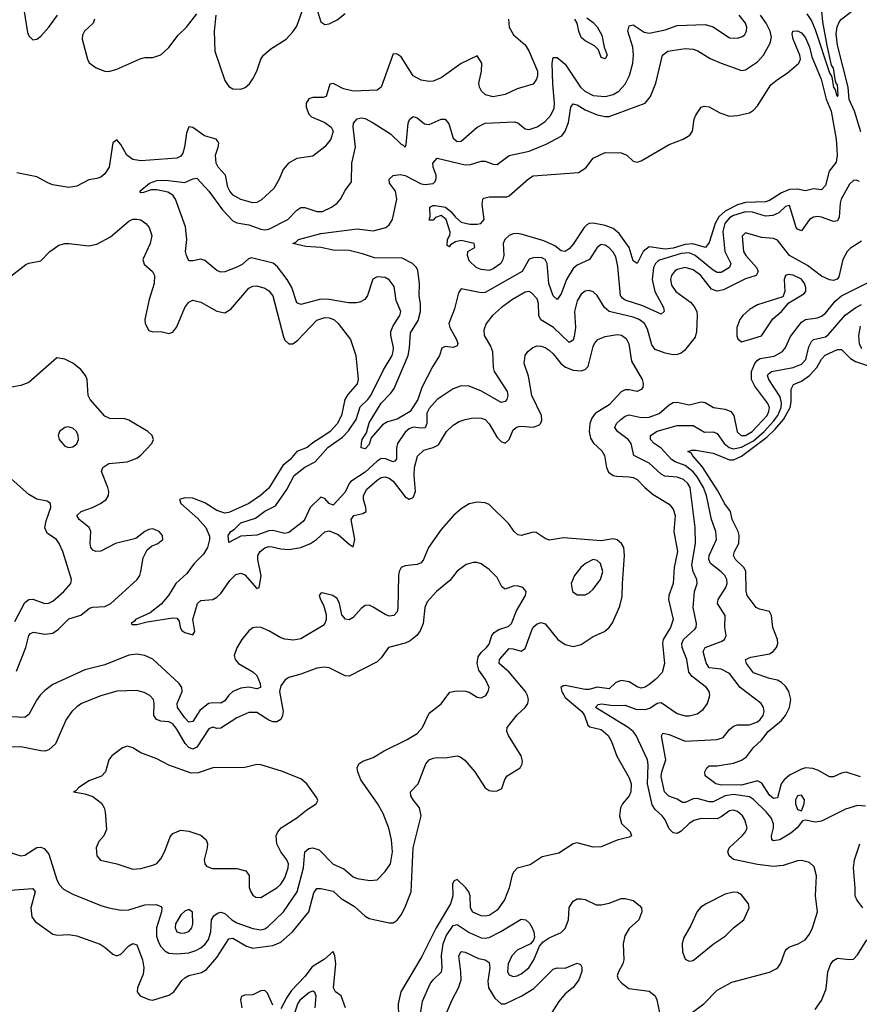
# Model space of a CAD drawing. Header units: inches. Extents: x 1843162 to 1959474, y 907081 to 1016326.
# Tile 213 of 256: x 1880905 to 1885099, y 1000728 to 1005648. Entities that reach past the tile are written whole.
import ezdxf

# ---------------------------------------------------------------- set-up
doc = ezdxf.new("R2010")
doc.units = ezdxf.units.IN
doc.header["$MEASUREMENT"] = 0
doc.layers.add('B8080', color=7, linetype='Continuous')

msp = doc.modelspace()

# ---------------------------------------------------------------- linework, layer by layer
at = {"layer": 'B8080', "color": 5}
for points, elevation in [([(1885107.5, 1005087.5), (1885075.9, 1005190), (1885048, 1005248), (1885044.1, 1005310), (1884990, 1005519.8), (1884983.3, 1005576.7), (1884988.1, 1005611.9), (1885001.1, 1005638.9), (1885010, 1005651), (1885077.4, 1005702.6), (1885105.5, 1005750)], 420), ([(1880921.1, 1005730), (1880944.1, 1005584.1), (1880950, 1005567.3), (1880970, 1005546.4), (1880990, 1005550.3), (1881010, 1005564.6), (1881050, 1005610.2), (1881093.3, 1005670)], 520), ([(1881279.1, 1005650), (1881271.4, 1005630), (1881227.8, 1005590), (1881218.3, 1005570), (1881216.6, 1005550), (1881242.8, 1005450), (1881252.3, 1005432.3), (1881287.5, 1005407.5), (1881330.2, 1005390.2), (1881350, 1005389.2), (1881390, 1005399.7), (1881510, 1005454), (1881530, 1005459.5), (1881570, 1005458.7), (1881610, 1005472.4), (1881650, 1005509.2), (1881696.2, 1005570), (1881737.5, 1005610), (1881790, 1005676.8)], 520), ([(1885110, 1004540.5), (1885054.6, 1004505.4), (1885038.5, 1004490), (1885017.5, 1004450), (1884997.1, 1004362.9), (1884988.6, 1004351.4), (1884970, 1004344.4), (1884950, 1004348.4), (1884910, 1004366.1), (1884839.8, 1004419.8), (1884750.5, 1004470), (1884690, 1004546.3), (1884670, 1004554.4), (1884610, 1004559), (1884530, 1004582.6), (1884513.3, 1004566.7), (1884521, 1004490), (1884533, 1004470), (1884585.1, 1004410), (1884594, 1004390), (1884584.6, 1004370), (1884530, 1004352.5), (1884421.5, 1004298.5), (1884390, 1004290.4), (1884360.6, 1004300.6), (1884306.9, 1004370), (1884270, 1004398.5), (1884230, 1004409.4), (1884190, 1004399), (1884176.3, 1004390), (1884161.4, 1004370), (1884155.3, 1004350), (1884160.9, 1004320.9), (1884182.7, 1004290), (1884255.5, 1004235.5), (1884275, 1004215), (1884287.2, 1004190), (1884289.2, 1004170), (1884286.3, 1004090), (1884279.5, 1004060.5), (1884225.5, 1003994.5), (1884210, 1003982), (1884190, 1003974.5), (1884170, 1003973.4), (1884130, 1003981.8), (1884080.2, 1004000.2), (1884062.8, 1004022.8), (1884041.5, 1004101.5), (1884026.5, 1004130), (1883999.3, 1004150), (1883970, 1004161.4), (1883849.2, 1004189.2), (1883826.5, 1004210), (1883789.6, 1004270), (1883770, 1004288), (1883750, 1004294.2), (1883730, 1004290.8), (1883710, 1004276.1), (1883690, 1004242.4), (1883676.8, 1004190), (1883681.4, 1004110), (1883674.9, 1004065.1), (1883670, 1004046), (1883650, 1004034.6), (1883571.5, 1004110), (1883508.6, 1004148.6), (1883497.9, 1004170), (1883497.2, 1004230), (1883490, 1004253.5), (1883462.4, 1004282.4), (1883450, 1004288.8), (1883430, 1004286.2), (1883366.3, 1004250), (1883311.6, 1004210), (1883267.2, 1004170), (1883234.6, 1004130), (1883223.4, 1004096.6), (1883225.2, 1004070), (1883257, 1004016.9), (1883266.1, 1003990), (1883270.6, 1003910), (1883275.8, 1003890), (1883339.7, 1003790), (1883342.9, 1003770), (1883338, 1003750), (1883330, 1003739.7), (1883310, 1003735.3), (1883212.2, 1003792.2), (1883150, 1003815.8), (1883110, 1003817.4), (1883070, 1003803.5), (1882990, 1003749.8), (1882950, 1003704.5), (1882938, 1003682), (1882939.3, 1003630), (1882931.1, 1003608.9), (1882910, 1003605.7), (1882870, 1003611.9), (1882850, 1003603.7), (1882830, 1003586.2), (1882793, 1003530), (1882786.9, 1003506.9), (1882786.4, 1003453.6), (1882778.3, 1003441.7), (1882770, 1003437.5), (1882732.6, 1003452.6), (1882710, 1003454.6), (1882690, 1003442.4), (1882630, 1003386.7), (1882559.8, 1003340.2), (1882550.1, 1003329.9), (1882530, 1003286.2), (1882470, 1003221), (1882450, 1003229.7), (1882430, 1003255.6), (1882410, 1003261), (1882356.6, 1003210), (1882330, 1003151.1), (1882320.5, 1003139.5), (1882250, 1003085.8), (1882230, 1003080.4), (1882170, 1003095.1), (1882150, 1003093.4), (1882090, 1003072.1), (1882010, 1003067.4), (1881950, 1003035.1), (1881946, 1003070), (1881959.1, 1003090), (1881978.6, 1003101.4), (1882010, 1003133.1), (1882082.4, 1003157.6), (1882130, 1003191.8), (1882181.9, 1003218.1), (1882239.7, 1003300.3), (1882275.9, 1003370), (1882328.7, 1003411.3), (1882381.7, 1003438.3), (1882444.3, 1003510), (1882517.9, 1003562.1), (1882546.8, 1003593.2), (1882585.1, 1003650), (1882606.2, 1003713.8), (1882644.6, 1003750), (1882659, 1003770), (1882722, 1003898), (1882764.9, 1003970), (1882771.3, 1003990), (1882771.4, 1004010), (1882758.5, 1004070), (1882759.5, 1004090), (1882770, 1004118), (1882804.2, 1004170), (1882808.5, 1004190), (1882784.9, 1004244.9), (1882775.2, 1004315.2), (1882750, 1004348.2), (1882730, 1004359.2), (1882690, 1004363.5), (1882669.1, 1004350.9), (1882642.7, 1004270), (1882628.5, 1004250), (1882603.8, 1004236.2), (1882587.7, 1004232.3), (1882546.9, 1004233.1), (1882450, 1004249.2), (1882410, 1004251.1), (1882310, 1004224.7), (1882290, 1004232.6), (1882264.3, 1004310), (1882241.2, 1004350), (1882193.5, 1004413.5), (1882171.5, 1004431.5), (1882063.1, 1004456.9), (1882047.5, 1004452.5), (1882015.4, 1004424.6), (1881990, 1004411.2), (1881930, 1004388.2), (1881910, 1004385.7), (1881890, 1004393.6), (1881830, 1004443.8), (1881809.4, 1004450.6), (1881770, 1004442.2), (1881750, 1004442.9), (1881737.3, 1004470), (1881733.5, 1004490), (1881739.8, 1004550), (1881732.7, 1004612.7), (1881682.4, 1004750), (1881670.4, 1004770.4), (1881645.5, 1004785.5), (1881590, 1004798), (1881562.3, 1004797.7), (1881523.8, 1004783.8), (1881510, 1004782.7), (1881504.5, 1004790), (1881554, 1004830), (1881590, 1004844.2), (1881634.9, 1004845.1), (1881730, 1004834.2), (1881770, 1004851.6), (1881790, 1004855.2), (1881850, 1004790.8), (1881917.7, 1004697.7), (1881970, 1004642.6), (1881990, 1004631.9), (1882050, 1004622.1), (1882110, 1004600.4), (1882130, 1004597.5), (1882150, 1004600.9), (1882245, 1004650), (1882290, 1004696.2), (1882310, 1004709.2), (1882330, 1004709.3), (1882388.8, 1004688.8), (1882417, 1004690), (1882463.1, 1004710), (1882490.8, 1004730), (1882508, 1004750), (1882530, 1004794), (1882562, 1004838), (1882564.1, 1004930), (1882583, 1005010), (1882570, 1005112), (1882572.6, 1005130), (1882590, 1005151.5), (1882610, 1005157.3), (1882630, 1005153.2), (1882670, 1005132.5), (1882757.5, 1005077.5), (1882810, 1005024.9), (1882821.1, 1005021.1), (1882830, 1005011), (1882835.4, 1005024.6), (1882845.2, 1005130), (1882851.5, 1005148.5), (1882870, 1005164.6), (1882890, 1005157.8), (1882927.5, 1005127.5), (1882950, 1005123.5), (1883010, 1005151), (1883030.1, 1005150.1), (1883048, 1005128), (1883070, 1005056.4), (1883090, 1005038.5), (1883110, 1005040.7), (1883190.8, 1005110), (1883230, 1005130.7), (1883376.4, 1005136.4), (1883392.8, 1005132.8), (1883430, 1005101.7), (1883450, 1005098.6), (1883490, 1005111.7), (1883530, 1005139.4), (1883557.6, 1005170), (1883574.6, 1005205.4), (1883577.2, 1005230), (1883567.4, 1005327.4), (1883564.3, 1005430), (1883570, 1005459.3), (1883590, 1005458.6), (1883630, 1005426.2), (1883706.1, 1005310), (1883728.8, 1005290), (1883770, 1005269.2), (1883830, 1005263.1), (1883870, 1005274), (1883898.2, 1005290), (1883930, 1005326.2), (1883951.8, 1005368.2), (1883968, 1005430), (1883971.2, 1005470), (1883967.8, 1005510), (1883942.4, 1005590), (1883950, 1005617.4), (1883970, 1005621.6), (1884025.2, 1005585.2), (1884050, 1005579.8), (1884130, 1005596.8), (1884190, 1005619.2), (1884330, 1005623.7), (1884370, 1005611.8), (1884450, 1005557.8), (1884490, 1005555.1), (1884516.1, 1005563.9), (1884527.2, 1005572.8), (1884536.2, 1005590), (1884538, 1005610), (1884531.3, 1005630), (1884498.5, 1005670)], 460), ([(1881884.8, 1005670), (1881876.8, 1005590), (1881880.2, 1005490), (1881930, 1005343.8), (1881950, 1005313.4), (1881970, 1005302.4), (1882010, 1005301.2), (1882030.6, 1005309.4), (1882052.6, 1005327.4), (1882070, 1005352.2), (1882088.9, 1005390), (1882109.8, 1005450), (1882123.5, 1005470), (1882158.6, 1005501.4), (1882236.8, 1005550), (1882270, 1005587.2), (1882290, 1005616.1), (1882315.5, 1005690)], 520), ([(1885099.5, 1004839.5), (1885085.8, 1004845.8), (1885070, 1004844.4), (1885050, 1004826.2), (1885009.1, 1004750), (1885003, 1004730), (1884998.6, 1004661.4), (1884990, 1004642.9), (1884970, 1004639), (1884910, 1004660.4), (1884890, 1004663.4), (1884870, 1004660.2), (1884850, 1004649.8), (1884810, 1004592.8), (1884790, 1004601), (1884784.7, 1004610), (1884750, 1004718.9), (1884730, 1004714.3), (1884698, 1004682), (1884668, 1004670), (1884630, 1004666), (1884565.1, 1004685.1), (1884530, 1004687.3), (1884471.5, 1004670), (1884450, 1004657.2), (1884426.9, 1004630), (1884417.7, 1004590), (1884427.4, 1004490), (1884457, 1004430), (1884450.9, 1004410), (1884410, 1004385.1), (1884390, 1004384.5), (1884370, 1004396.2), (1884278.5, 1004470), (1884250, 1004482.8), (1884210, 1004479.6), (1884096.1, 1004443.9), (1884081.2, 1004430), (1884071.5, 1004410), (1884065.3, 1004350), (1884077.5, 1004290), (1884120.7, 1004210), (1884124.9, 1004190), (1884110, 1004176.3), (1884018.3, 1004218.3), (1883930, 1004246.1), (1883915.6, 1004255.6), (1883906.7, 1004270), (1883893.7, 1004413.7), (1883882.4, 1004462.4), (1883870, 1004486.6), (1883850, 1004507), (1883830, 1004520.9), (1883810, 1004523.9), (1883790, 1004509.8), (1883750.8, 1004449.2), (1883690, 1004421.2), (1883670, 1004403.7), (1883636.5, 1004350), (1883610, 1004277.2), (1883590, 1004249.7), (1883570, 1004268), (1883547.7, 1004330), (1883540.7, 1004430), (1883530, 1004449.8), (1883510, 1004458.5), (1883470, 1004457.4), (1883449.6, 1004450.4), (1883414.3, 1004390), (1883230, 1004285), (1883210, 1004283.4), (1883110, 1004303.5), (1883096.7, 1004283.3), (1883077.3, 1004202.7), (1883049.4, 1004130), (1883053.2, 1004110), (1883087.2, 1004050), (1883093.4, 1004030), (1883090, 1004017.2), (1883070.2, 1004009.8), (1883030, 1004014.2), (1883014.2, 1004005.8), (1883002.2, 1003970), (1882967.1, 1003912.9), (1882914.1, 1003810), (1882893.1, 1003750), (1882855.2, 1003690), (1882790, 1003652.2), (1882742.2, 1003637.8), (1882716.9, 1003623.1), (1882661, 1003559), (1882650, 1003525.6), (1882630, 1003502.9), (1882610, 1003508), (1882612, 1003532), (1882616.4, 1003550), (1882636.5, 1003583.5), (1882650, 1003634), (1882710, 1003731.3), (1882758.9, 1003781.1), (1882775.7, 1003804.3), (1882845.6, 1003970), (1882852.6, 1004007.4), (1882856.7, 1004083.3), (1882894.7, 1004145.3), (1882906.6, 1004190), (1882907.1, 1004227.1), (1882899.9, 1004270), (1882902.5, 1004330), (1882894.2, 1004394.2), (1882887.4, 1004410), (1882867.9, 1004430), (1882816.2, 1004456.2), (1882677.9, 1004457.9), (1882617.9, 1004477.9), (1882550, 1004493.7), (1882470, 1004496.2), (1882409.7, 1004509.7), (1882334.4, 1004514.4), (1882269.5, 1004530), (1882283.8, 1004536.2), (1882298, 1004550), (1882410, 1004579.8), (1882590, 1004602), (1882670, 1004591.9), (1882734, 1004610), (1882750, 1004621.8), (1882767, 1004650), (1882788.1, 1004750), (1882782.4, 1004790), (1882752.9, 1004830), (1882749.8, 1004850), (1882771, 1004869), (1882806.3, 1004873.7), (1882830, 1004869.6), (1882910, 1004826.7), (1882930, 1004824.2), (1882970.7, 1004829.3), (1882980.5, 1004839.5), (1882985.6, 1004854.4), (1882985.3, 1004870), (1882969.9, 1004909.9), (1882969.3, 1004930), (1882990, 1004955.6), (1883130, 1004922.4), (1883156.6, 1004923.4), (1883210, 1004940.5), (1883230, 1004940.5), (1883270, 1004926.5), (1883290, 1004924.7), (1883350.9, 1004969.1), (1883450, 1004990.1), (1883534.6, 1005025.4), (1883613.5, 1005066.5), (1883629.9, 1005090.1), (1883645.8, 1005134.1), (1883658.7, 1005210), (1883670, 1005226.7), (1883690, 1005222.1), (1883730, 1005196.9), (1883790, 1005173), (1883830, 1005163.4), (1883850, 1005163.4), (1884029.1, 1005230.9), (1884056.8, 1005263.2), (1884083.5, 1005330), (1884116.4, 1005470), (1884142, 1005490), (1884230, 1005503.2), (1884270, 1005500.6), (1884292.4, 1005492.4), (1884353.7, 1005453.7), (1884410, 1005430.1), (1884510, 1005393.8), (1884530, 1005397.8), (1884590, 1005437.4), (1884620.7, 1005470), (1884653.2, 1005530), (1884659.9, 1005560.1), (1884654.7, 1005590), (1884634.4, 1005630), (1884605.4, 1005670)], 440), ([(1882392, 1005690), (1882410, 1005637.1), (1882430, 1005624.2), (1882450, 1005627.2), (1882490, 1005647), (1882530, 1005678.7)], 520), ([(1883737.6, 1005657.6), (1883770, 1005633), (1883790, 1005611.2), (1883813.7, 1005570), (1883824, 1005510), (1883839.3, 1005470), (1883830, 1005451.3), (1883810, 1005458), (1883796.3, 1005496.3), (1883776.7, 1005516.7), (1883730, 1005542), (1883710, 1005559.3), (1883698.3, 1005590), (1883690.5, 1005630.5), (1883678.8, 1005650)], 480), ([(1884837.1, 1005677.1), (1884861.1, 1005641.1), (1884879.1, 1005599.1), (1884950, 1005382), (1884961.3, 1005361.3), (1884970, 1005308), (1884978.5, 1005298.5), (1884985.2, 1005270), (1884990, 1005264.5), (1884994.3, 1005270), (1884990, 1005323.7), (1884985.1, 1005325.1), (1884980.4, 1005340.4), (1884970, 1005405.6), (1884960.9, 1005420.9), (1884938.7, 1005518.7), (1884916.9, 1005636.9), (1884912.5, 1005690)], 440), ([(1883347.3, 1005650), (1883349.8, 1005610), (1883371.2, 1005571.2), (1883430, 1005521.5), (1883450, 1005488.5), (1883491.4, 1005390), (1883492.3, 1005367.7), (1883487.4, 1005350), (1883470, 1005326.2), (1883390, 1005302.6), (1883330, 1005274.3), (1883270, 1005262), (1883232.1, 1005272.1), (1883211.3, 1005290), (1883201.5, 1005310), (1883198.4, 1005330), (1883212.6, 1005390), (1883213.7, 1005430), (1883190, 1005466.8), (1883110, 1005428.3), (1883010, 1005357.8), (1882970, 1005340.7), (1882950, 1005338.6), (1882910, 1005346), (1882870, 1005366.9), (1882810, 1005462), (1882790, 1005475.8), (1882770, 1005477.1), (1882710, 1005310.4), (1882690, 1005295.8), (1882570, 1005290.6), (1882522.3, 1005302.3), (1882470, 1005328.9), (1882454.9, 1005325.1), (1882435.8, 1005264.2), (1882421.6, 1005258.4), (1882370, 1005259.2), (1882350, 1005252.6), (1882336.5, 1005230), (1882336.5, 1005210), (1882350, 1005176), (1882362.8, 1005162.8), (1882430, 1005134.3), (1882461.1, 1005110), (1882470.7, 1005090), (1882458.9, 1005050), (1882430, 1005012.8), (1882370, 1004966), (1882290, 1004953.8), (1882248.4, 1004930), (1882221.5, 1004898.5), (1882200.9, 1004850), (1882175.2, 1004804.8), (1882113.1, 1004746.9), (1882090, 1004734.3), (1882070, 1004733.2), (1882010, 1004748.7), (1881971.4, 1004770), (1881954, 1004790), (1881945.4, 1004810), (1881933.4, 1004870), (1881896.5, 1004910), (1881886.7, 1004930), (1881882.8, 1004970), (1881896.1, 1005010), (1881899.8, 1005030), (1881896.8, 1005036.8), (1881885.7, 1005050), (1881827.9, 1005067.9), (1881770, 1005109.2), (1881750, 1005113), (1881738.8, 1005081.2), (1881728.7, 1005011.3), (1881719.3, 1004980.7), (1881710, 1004964.9), (1881690, 1004956.3), (1881510, 1004943.1), (1881470, 1004948.6), (1881440.8, 1004970), (1881410, 1005024.2), (1881390, 1005047.2), (1881370, 1005032.2), (1881352.5, 1004910), (1881330, 1004877.3), (1881310, 1004861.3), (1881290, 1004853.8), (1881250, 1004846.9), (1881190, 1004816.5), (1881150, 1004809.4), (1881070, 1004822.8), (1881048.2, 1004830), (1880990, 1004862.2), (1880890, 1004882)], 480), ([(1880830, 1004343.5), (1880936.1, 1004423.9), (1880950, 1004431.2), (1881010, 1004443.1), (1881056.1, 1004490), (1881099.6, 1004520.4), (1881130, 1004529.1), (1881150, 1004529.2), (1881250, 1004517.2), (1881290, 1004526.3), (1881357.6, 1004562.4), (1881450, 1004640.1), (1881470, 1004650.4), (1881490, 1004651.7), (1881510, 1004647.3), (1881535.3, 1004630), (1881551.6, 1004610), (1881565.5, 1004570), (1881556.8, 1004530), (1881519.8, 1004450), (1881525.8, 1004425.8), (1881567.6, 1004390), (1881577.7, 1004370), (1881575.8, 1004330), (1881551.1, 1004248.9), (1881530.6, 1004150), (1881531.8, 1004130), (1881550, 1004094), (1881570, 1004087.8), (1881610, 1004089.7), (1881650, 1004079.1), (1881670, 1004085.7), (1881690, 1004113.6), (1881730.2, 1004210), (1881750, 1004236.8), (1881770, 1004246), (1881810, 1004235.3), (1881890, 1004190.7), (1881930, 1004182), (1881958.8, 1004201.2), (1882050, 1004306.2), (1882070, 1004315.8), (1882090, 1004317.8), (1882130, 1004306.6), (1882150, 1004293.3), (1882170, 1004268.2), (1882223, 1004063), (1882230, 1004045.7), (1882250, 1004027.1), (1882270, 1004028.1), (1882294.5, 1004045.5), (1882390, 1004145.7), (1882430, 1004159.5), (1882450, 1004158.5), (1882474.8, 1004150), (1882495.8, 1004130), (1882557.6, 1004050), (1882584.5, 1003970), (1882595.4, 1003850), (1882590, 1003827.9), (1882544.9, 1003775.1), (1882529.5, 1003750.5), (1882512.3, 1003670), (1882490, 1003628.9), (1882455.7, 1003590), (1882430, 1003571), (1882370, 1003533.7), (1882341.2, 1003510), (1882290, 1003489.6), (1882255.4, 1003450), (1882219.3, 1003420.7), (1882150, 1003307.3), (1882108.6, 1003270), (1882050, 1003229.7), (1881950, 1003184.3), (1881930, 1003182.5), (1881890, 1003194.7), (1881830, 1003232.6), (1881770, 1003256), (1881730, 1003259.2), (1881703.5, 1003250), (1881709, 1003230), (1881795.1, 1003155.1), (1881835.3, 1003110), (1881852.4, 1003067.6), (1881853.7, 1003050), (1881843.5, 1003010), (1881822.7, 1002977.3), (1881776.6, 1002930), (1881739.1, 1002880.9), (1881684.5, 1002830), (1881647.7, 1002770), (1881612.3, 1002727.7), (1881556.2, 1002683.8), (1881483.5, 1002650), (1881478.6, 1002641.4), (1881461.1, 1002630), (1881466.2, 1002626.2), (1881490, 1002625.2), (1881540.8, 1002639.2), (1881670, 1002658), (1881690, 1002657), (1881701.9, 1002641.9), (1881707, 1002610), (1881715.4, 1002595.4), (1881730, 1002585.1), (1881770, 1002573.7), (1881779.4, 1002590), (1881769, 1002650), (1881793.1, 1002730), (1881810, 1002744.7), (1881870, 1002750.9), (1881890, 1002762), (1881910, 1002780.4), (1881954.3, 1002845.7), (1881985.3, 1002874.7), (1882010, 1002881.5), (1882030, 1002873.9), (1882090, 1002806), (1882100.5, 1002810), (1882110.7, 1002869.3), (1882095.1, 1002950), (1882095.1, 1002970), (1882105.7, 1002990), (1882130, 1003008.1), (1882150, 1003014.6), (1882166.3, 1003013.7), (1882210, 1003003.5), (1882250, 1003000.8), (1882308.8, 1003010), (1882357.1, 1003030), (1882388.2, 1003050), (1882430, 1003088.7), (1882450, 1003093.4), (1882495, 1003075), (1882550, 1003026.3), (1882570, 1003014), (1882579.4, 1003050), (1882560.1, 1003150), (1882574.3, 1003170), (1882619.2, 1003180.8), (1882635, 1003190), (1882634.3, 1003210), (1882621.8, 1003250), (1882622.3, 1003270), (1882638.9, 1003301.1), (1882690, 1003347), (1882710, 1003359.4), (1882730, 1003363.1), (1882750, 1003356.6), (1882770, 1003341), (1882830, 1003263.4), (1882850, 1003251.2), (1882870, 1003260.7), (1882882.3, 1003290), (1882875.8, 1003370), (1882877.5, 1003410), (1882892.9, 1003467.1), (1882923.6, 1003496.4), (1882970.5, 1003509.5), (1882996.7, 1003523.3), (1883037.8, 1003590), (1883070, 1003621.1), (1883100.5, 1003639.5), (1883130, 1003650.5), (1883170, 1003657.9), (1883210, 1003656.5), (1883229.4, 1003649.4), (1883250, 1003628.1), (1883290, 1003560.6), (1883310, 1003540.2), (1883330, 1003530.9), (1883349.4, 1003550.6), (1883370, 1003597.6), (1883390, 1003613.3), (1883410, 1003617.3), (1883470, 1003611.8), (1883498.5, 1003621.5), (1883508.2, 1003631.8), (1883513.5, 1003646.5), (1883512.1, 1003670), (1883462.5, 1003770), (1883446.6, 1003866.6), (1883425.2, 1003930), (1883430.2, 1003969.8), (1883443.7, 1003990), (1883467.7, 1004010), (1883490, 1004017.2), (1883510, 1004016.8), (1883530, 1004009.8), (1883550, 1003995.5), (1883570, 1003977.8), (1883608.2, 1003930), (1883631.7, 1003911.7), (1883670, 1003896.6), (1883710, 1003893.1), (1883730, 1003898.9), (1883745.3, 1003914.7), (1883770, 1004014), (1883776.5, 1004030), (1883793.1, 1004050), (1883830, 1004065.2), (1883890, 1004074.5), (1883911.4, 1004071.4), (1883935.3, 1004055.3), (1883948.7, 1004028.7), (1883961.9, 1003941.9), (1884014.7, 1003850), (1884019.7, 1003830), (1884018, 1003810), (1884010, 1003799.3), (1883990, 1003790.3), (1883950, 1003798), (1883930, 1003797.4), (1883910, 1003788.6), (1883850, 1003723.7), (1883780.5, 1003679.5), (1883763.1, 1003656.9), (1883752.9, 1003630), (1883750.4, 1003590), (1883757.2, 1003557.2), (1883770.9, 1003530.9), (1883812.9, 1003492.9), (1883827.1, 1003470), (1883837, 1003410), (1883846.3, 1003386.3), (1883870, 1003370.6), (1883886, 1003366), (1883950, 1003364.1), (1883970, 1003360.5), (1883990, 1003350.6), (1884027.4, 1003310), (1884070, 1003275), (1884150, 1003227), (1884170, 1003201.1), (1884179.3, 1003170), (1884173.2, 1003090), (1884190.4, 1002990), (1884174.4, 1002910), (1884169.9, 1002830), (1884148.3, 1002770), (1884145.4, 1002750), (1884168.7, 1002650), (1884155.9, 1002610), (1884119.4, 1002550), (1884116.3, 1002530), (1884126.5, 1002430), (1884114.6, 1002385.4), (1884081.4, 1002350), (1884050, 1002325.4), (1884030, 1002312.8), (1884010, 1002307.7), (1883990, 1002313.7), (1883950, 1002339), (1883910, 1002344.9), (1883883.6, 1002336.4), (1883850, 1002304.4), (1883790, 1002312.2), (1883750, 1002300.8), (1883730, 1002299.9), (1883630, 1002320.7), (1883620.4, 1002319.6), (1883609, 1002311), (1883613.7, 1002290), (1883630, 1002260.3), (1883713.8, 1002190), (1883725.6, 1002170), (1883742.3, 1002122.3), (1883753.6, 1002113.6), (1883810, 1002101.5), (1883844.1, 1002070), (1883860.7, 1002040.7), (1883888, 1001968), (1883950, 1001858.7), (1883959.5, 1001830), (1883958.1, 1001790), (1883949.8, 1001770), (1883916.4, 1001730), (1883906.2, 1001710), (1883901, 1001670), (1883910.8, 1001630.8), (1883954.5, 1001590), (1883962, 1001570), (1883950, 1001562.8), (1883890, 1001548.5), (1883810, 1001513.8), (1883770, 1001513.6), (1883690, 1001534), (1883670, 1001529.1), (1883597.8, 1001482.2), (1883515.5, 1001464.5), (1883455, 1001425), (1883390, 1001408.4), (1883373.2, 1001390), (1883365.8, 1001374.2), (1883349.9, 1001310), (1883326.4, 1001250), (1883290, 1001197.7), (1883250, 1001171.6), (1883230, 1001167.5), (1883210, 1001169.5), (1883167.8, 1001187.8), (1883156.1, 1001210), (1883154.6, 1001270), (1883148.5, 1001290), (1883134, 1001310), (1883090, 1001351.8), (1883074.6, 1001345.4), (1883066.5, 1001330), (1883068.4, 1001270), (1883057.6, 1001230), (1882984.6, 1001110), (1882913.3, 1000966.7), (1882808.4, 1000790), (1882796.3, 1000730), (1882797.7, 1000670)], 480), ([(1884246.6, 1000673.4), (1884322.7, 1000730), (1884390, 1000797.8), (1884462.4, 1000837.6), (1884650, 1000888.9), (1884690, 1000908.7), (1884707.5, 1000932.5), (1884727, 1000990), (1884736.1, 1001003.9), (1884750, 1001015.4), (1884794.7, 1001030), (1884828.5, 1001050), (1884850, 1001078), (1884865.3, 1001110), (1884889.8, 1001190), (1884879.8, 1001270), (1884886.2, 1001370), (1884874.5, 1001414.5), (1884850, 1001436.9), (1884810, 1001446.4), (1884790, 1001444.2), (1884719.2, 1001420.8), (1884670, 1001416.8), (1884590, 1001426.4), (1884470.5, 1001450.5), (1884448.6, 1001470), (1884443.1, 1001490), (1884449.8, 1001510), (1884513.6, 1001570), (1884530.6, 1001590), (1884538.4, 1001610), (1884527.6, 1001650), (1884515, 1001670), (1884491.1, 1001691.1), (1884470, 1001697.9), (1884450, 1001695.2), (1884410, 1001664.3), (1884390, 1001655.2), (1884310, 1001656), (1884273.1, 1001646.9), (1884248.5, 1001631.5), (1884210, 1001593.6), (1884190, 1001581.8), (1884170, 1001584.1), (1884150, 1001604.7), (1884130, 1001649.7), (1884115.2, 1001670), (1884080.3, 1001700.3), (1884064.3, 1001724.3), (1884041.8, 1001830), (1884044.8, 1001924.8), (1884041.1, 1001950), (1883984.1, 1002070), (1883969.2, 1002090), (1883945.4, 1002110), (1883780.9, 1002210), (1883794.5, 1002225.5), (1883810.6, 1002229.4), (1883870, 1002220.7), (1883930, 1002221.6), (1883983, 1002203), (1884030, 1002201.5), (1884052.7, 1002207.3), (1884090, 1002232.3), (1884110, 1002235.1), (1884190, 1002181.3), (1884230, 1002168.3), (1884250, 1002169.2), (1884290, 1002179.7), (1884319.9, 1002200.1), (1884341.5, 1002230), (1884352.3, 1002270), (1884348.8, 1002290), (1884336.5, 1002310), (1884265, 1002365), (1884247.8, 1002387.8), (1884238, 1002450), (1884213.7, 1002510), (1884212.7, 1002530), (1884221.1, 1002550), (1884278, 1002602), (1884284.2, 1002610), (1884285.7, 1002630), (1884269.3, 1002710), (1884276.5, 1002790), (1884288.6, 1002830), (1884288, 1002850), (1884268.9, 1002890), (1884262.9, 1002922.9), (1884281.3, 1003030), (1884279.5, 1003110), (1884254.9, 1003310), (1884242.9, 1003330), (1884220.2, 1003350), (1884190, 1003361.5), (1884127.2, 1003367.2), (1884110, 1003377), (1884050, 1003431), (1883973.6, 1003470), (1883960.4, 1003530), (1883944.7, 1003550), (1883890.7, 1003590), (1883878.5, 1003610), (1883885.5, 1003630), (1883907.3, 1003650), (1883930, 1003666.3), (1883950, 1003673.4), (1884010, 1003659.2), (1884050, 1003661.1), (1884099.9, 1003680.1), (1884150, 1003723.2), (1884170, 1003734), (1884190, 1003736.1), (1884250, 1003723.2), (1884310, 1003737.6), (1884330, 1003734), (1884370.1, 1003710.1), (1884430, 1003701.1), (1884457.2, 1003690), (1884472, 1003670), (1884488.6, 1003588.6), (1884509.1, 1003570), (1884530, 1003570.6), (1884564, 1003590), (1884638.2, 1003670), (1884647.6, 1003690), (1884649.9, 1003710), (1884642.2, 1003730), (1884577, 1003817), (1884560.1, 1003850), (1884560.6, 1003890), (1884577.9, 1003930), (1884590, 1003946.8), (1884604.6, 1003955.4), (1884674.3, 1003965.7), (1884714.8, 1003990), (1884729.8, 1004010), (1884755.4, 1004064.6), (1884810, 1004136.3), (1884830.8, 1004149.2), (1884890, 1004158.6), (1884910, 1004166.1), (1884930, 1004181.8), (1884979.1, 1004240.9), (1885010, 1004267.1), (1885150, 1004337.3)], 460), ([(1885130, 1001717.4), (1885090, 1001720.4), (1885030, 1001702.7), (1884910, 1001642), (1884878.2, 1001638.2), (1884830, 1001647), (1884815.9, 1001644.1), (1884789.2, 1001610), (1884757.6, 1001582.4), (1884702.4, 1001550), (1884670, 1001544.5), (1884662.6, 1001550), (1884661.1, 1001570), (1884671, 1001609), (1884669.9, 1001630), (1884659.1, 1001659.1), (1884633.9, 1001690), (1884570, 1001751.1), (1884550, 1001763.6), (1884470, 1001775.4), (1884430, 1001768.8), (1884370, 1001738.6), (1884350, 1001738.9), (1884290, 1001756.1), (1884270, 1001753.9), (1884230, 1001736), (1884216, 1001736), (1884190, 1001752.5), (1884147.9, 1001767.9), (1884126.7, 1001790), (1884110, 1001866), (1884113, 1001890), (1884132.2, 1001950), (1884111.5, 1002068.5), (1884118, 1002082), (1884150, 1002076.3), (1884230, 1002043.1), (1884390, 1002050.2), (1884419, 1002061), (1884450, 1002100.7), (1884470, 1002117.8), (1884490, 1002123.7), (1884550, 1002123.9), (1884590, 1002138.8), (1884604.5, 1002150), (1884619, 1002170), (1884624.2, 1002190), (1884620.9, 1002210), (1884608.3, 1002230), (1884504.9, 1002310), (1884450, 1002379.9), (1884410, 1002403.1), (1884350, 1002408.8), (1884333.7, 1002433.7), (1884319, 1002490), (1884328.7, 1002510), (1884410, 1002539.8), (1884425.1, 1002550), (1884434.8, 1002570), (1884427.6, 1002610), (1884429.8, 1002670), (1884391.4, 1002730), (1884393.7, 1002750), (1884432.2, 1002810), (1884438.4, 1002830), (1884437, 1002850), (1884426.9, 1002870), (1884409.1, 1002889.1), (1884356.3, 1002930), (1884347.8, 1002950), (1884349.9, 1002970), (1884386.7, 1003050), (1884383.2, 1003090), (1884360.8, 1003150), (1884336.4, 1003270), (1884320.6, 1003310), (1884290, 1003363.1), (1884268.6, 1003388.6), (1884230, 1003419.4), (1884178.9, 1003438.9), (1884161.3, 1003450), (1884110, 1003506.9), (1884075.3, 1003530), (1884055.5, 1003550), (1884055.8, 1003570), (1884090, 1003591.5), (1884190, 1003620.1), (1884270, 1003620.1), (1884326.2, 1003586.2), (1884370, 1003587.5), (1884390, 1003580.5), (1884424.3, 1003530), (1884449.6, 1003509.6), (1884470, 1003503), (1884510, 1003510.9), (1884570, 1003542.9), (1884623.6, 1003590), (1884670, 1003640.9), (1884691.9, 1003670), (1884709, 1003710), (1884711.3, 1003731.3), (1884703.7, 1003763.7), (1884647.8, 1003850), (1884640.8, 1003870), (1884644.1, 1003875.9), (1884661.1, 1003890), (1884769.7, 1003910), (1884810, 1003926.2), (1884831.6, 1003950), (1884846.4, 1004013.6), (1884859.9, 1004040.1), (1884870.3, 1004049.7), (1884930, 1004063.6), (1884946.2, 1004073.8), (1885029.4, 1004170.6), (1885082.3, 1004210), (1885110, 1004224.2)], 440), ([(1885103.9, 1004116.1), (1885095.8, 1004070), (1885098.2, 1004030), (1885110, 1004005.1)], 440), ([(1885104.6, 1001864.6), (1885033.2, 1001886.8), (1885010, 1001882.8), (1884970, 1001863.5), (1884950, 1001863.9), (1884895.6, 1001895.6), (1884866.4, 1001906.4), (1884830, 1001908.9), (1884810, 1001903), (1884750, 1001872.9), (1884723.4, 1001850), (1884709.2, 1001830), (1884690, 1001759.7), (1884670, 1001756.8), (1884650, 1001772.6), (1884613.1, 1001833.1), (1884590, 1001844.3), (1884510, 1001823), (1884404.8, 1001824.8), (1884382.6, 1001830), (1884329.6, 1001870), (1884327.8, 1001890), (1884338.4, 1001910), (1884350, 1001918.7), (1884390, 1001919), (1884470, 1001932.5), (1884510, 1001947.5), (1884535.4, 1001964.6), (1884569.9, 1002010.1), (1884610, 1002048.1), (1884644.6, 1002090), (1884710, 1002146.1), (1884730.4, 1002170), (1884751.4, 1002210), (1884757.6, 1002250), (1884747.4, 1002290), (1884730, 1002316.8), (1884710, 1002336.2), (1884690, 1002346.8), (1884650, 1002355.9), (1884570, 1002383.9), (1884535.1, 1002430), (1884530, 1002450.3), (1884557.7, 1002462.3), (1884650, 1002479.3), (1884669.1, 1002490.9), (1884685.9, 1002510), (1884692.2, 1002530), (1884690.7, 1002550), (1884666.6, 1002610), (1884660.2, 1002670), (1884650, 1002690.7), (1884601.3, 1002701.3), (1884583.5, 1002710), (1884539.8, 1002770), (1884533.9, 1002793.9), (1884531.8, 1002891.8), (1884523.2, 1002910), (1884480.2, 1002950), (1884471.2, 1002970), (1884476.5, 1002990), (1884497.3, 1003030), (1884499.9, 1003070), (1884494.7, 1003090), (1884464.6, 1003150), (1884456.4, 1003190), (1884427.9, 1003227.9), (1884392.7, 1003292.7), (1884315.1, 1003415.1), (1884266.3, 1003470), (1884261.1, 1003481.1), (1884242.7, 1003490), (1884263.3, 1003496.7), (1884283.4, 1003496.6), (1884370, 1003482.3), (1884450, 1003448.6), (1884470, 1003447.8), (1884510, 1003466.9), (1884637.8, 1003562.2), (1884679.1, 1003600.9), (1884721.3, 1003650), (1884753.7, 1003710), (1884758.6, 1003738.6), (1884758.2, 1003801.8), (1884770, 1003825), (1884810, 1003841), (1884850, 1003870.5), (1884886.3, 1003910), (1884910, 1003951), (1884928, 1003972), (1884990, 1003999.2), (1885010, 1003999.8), (1885055.3, 1003955.3), (1885079.7, 1003939.7), (1885170, 1003909.2)], 420), ([(1880888.5, 1002391.5), (1880935.8, 1002510), (1880950, 1002570.5), (1880959.2, 1002580.8), (1880973.4, 1002586.6), (1881030, 1002577.2), (1881070, 1002581.5), (1881098.6, 1002601.4), (1881150, 1002653.5), (1881210, 1002671.8), (1881253.3, 1002706.7), (1881270, 1002711.8), (1881330, 1002716.2), (1881360.2, 1002730), (1881492.1, 1002850), (1881504.3, 1002870), (1881509.9, 1002890), (1881521, 1002959), (1881542, 1002998), (1881563.7, 1003016.3), (1881595.1, 1003030), (1881619.6, 1003050), (1881618.9, 1003070), (1881601.6, 1003090), (1881570, 1003102.7), (1881550, 1003099.8), (1881530, 1003090.9), (1881484.3, 1003055.7), (1881383.8, 1003030), (1881310, 1002991.5), (1881284.5, 1002990), (1881270, 1002996.4), (1881260.6, 1003010), (1881257.2, 1003030), (1881259.9, 1003090), (1881252.1, 1003110), (1881201.5, 1003150), (1881189.8, 1003170), (1881211.2, 1003190), (1881268.2, 1003210), (1881308.4, 1003230), (1881336.1, 1003250), (1881348.8, 1003270), (1881350.5, 1003290), (1881345.7, 1003310), (1881313.7, 1003390), (1881319.8, 1003410), (1881350, 1003430.1), (1881442.1, 1003437.9), (1881490, 1003457.4), (1881510, 1003472), (1881564.7, 1003530), (1881574, 1003550), (1881567.3, 1003570), (1881545.1, 1003590), (1881450, 1003647.2), (1881430, 1003653.3), (1881354.3, 1003654.3), (1881330, 1003667.2), (1881257.4, 1003750), (1881247, 1003770), (1881242, 1003850), (1881233.1, 1003870), (1881210, 1003900.5), (1881170, 1003931.3), (1881130, 1003951.2), (1881090, 1003958.7), (1880950, 1003835.5), (1880910, 1003820.3), (1880856, 1003810)], 520), ([(1880880.1, 1002639.9), (1880930, 1002735), (1880950, 1002750.7), (1880970, 1002752.6), (1881030, 1002730.2), (1881050, 1002731.5), (1881070, 1002742.8), (1881125.1, 1002790), (1881159.6, 1002830), (1881164.2, 1002850), (1881119.8, 1002990), (1881102.3, 1003030), (1881088.2, 1003050), (1881042.6, 1003082.6), (1881030, 1003109.3), (1881036.2, 1003143.8), (1881060.5, 1003210), (1881059.3, 1003230), (1881041.6, 1003241.6), (1880990, 1003252.2), (1880950, 1003275.3), (1880740, 1003460)], 540), ([(1880857.9, 1001297.9), (1880970, 1001305.7), (1880981.3, 1001290), (1880960.6, 1001210), (1880965.2, 1001165.2), (1880981.8, 1001141.8), (1881070, 1001077.6), (1881093, 1001073), (1881150, 1001076.3), (1881190, 1001069.3), (1881307.3, 1001027.3), (1881332.2, 1001012.2), (1881370, 1000978.9), (1881390, 1000970.3), (1881410, 1000978), (1881450, 1001019.7), (1881470, 1001032), (1881490, 1001024.6), (1881518.7, 1000950), (1881525.4, 1000910), (1881521.1, 1000878.9), (1881494.1, 1000810), (1881491.9, 1000790), (1881506.3, 1000770), (1881550, 1000751.4), (1881570, 1000748.8), (1881650, 1000773.7), (1881674, 1000790), (1881714, 1000846), (1881730, 1000860.6), (1881750, 1000870.8), (1881812.8, 1000887.2), (1881838.2, 1000901.8), (1881890, 1000961.1), (1881950, 1001055.1), (1881970, 1001057.5), (1882037.4, 1001017.4), (1882070, 1001007.9), (1882170, 1001021.4), (1882210, 1001037.7), (1882267.1, 1001090), (1882348.5, 1001190), (1882375, 1001285), (1882390, 1001306.2), (1882410, 1001306.1), (1882470, 1001293), (1882510, 1001256.6), (1882576.6, 1001216.6), (1882630, 1001167.5), (1882650, 1001156.3), (1882750, 1001135.4), (1882770, 1001135.2), (1882790, 1001148), (1882810, 1001174), (1882829.1, 1001210), (1882859.9, 1001290), (1882870.9, 1001510), (1882910.7, 1001670), (1882902.8, 1001710), (1882869.8, 1001750), (1882858.6, 1001770), (1882857.4, 1001790), (1882895.5, 1001830), (1882933.5, 1001930), (1882950, 1001949.2), (1882970, 1001958), (1882990, 1001961.6), (1883030, 1001959.6), (1883090, 1001968.8), (1883104.9, 1001964.9), (1883128.1, 1001948.1), (1883178.7, 1001890), (1883230.6, 1001810), (1883250, 1001796.4), (1883270, 1001792.2), (1883290, 1001794), (1883313.3, 1001806.7), (1883328.4, 1001851.6), (1883339.5, 1001870), (1883404.2, 1001910), (1883415.4, 1001930), (1883416.8, 1001943.2), (1883409.8, 1001970), (1883346.5, 1002070), (1883338.9, 1002090), (1883339.3, 1002110), (1883390, 1002173.6), (1883429.8, 1002210.2), (1883442.7, 1002230), (1883446.8, 1002250), (1883442.3, 1002270), (1883431.3, 1002290), (1883350, 1002386.7), (1883299.9, 1002430), (1883301.3, 1002450), (1883350, 1002505.5), (1883370, 1002504.2), (1883410, 1002491.6), (1883430, 1002506.2), (1883462.6, 1002597.4), (1883470, 1002611.4), (1883490, 1002629.6), (1883510, 1002634.8), (1883530, 1002628.8), (1883592.4, 1002550), (1883630, 1002525.6), (1883670, 1002514.7), (1883710, 1002525.5), (1883770, 1002565.5), (1883825.6, 1002590), (1883849.7, 1002610), (1883865.5, 1002634.5), (1883902.3, 1002717.7), (1883914.8, 1002765.2), (1883915.5, 1002830), (1883926.7, 1002970), (1883922.2, 1003010), (1883911.6, 1003030), (1883890, 1003049), (1883870, 1003052.7), (1883810, 1003044.1), (1883622, 1003058), (1883550, 1003047.7), (1883530, 1003054.7), (1883484.9, 1003084.9), (1883470, 1003086.2), (1883410, 1003070.9), (1883394, 1003074), (1883374.3, 1003090), (1883346.3, 1003130), (1883250, 1003225.4), (1883230, 1003233.1), (1883190, 1003236.1), (1883150, 1003227.8), (1883110, 1003204.1), (1883071.2, 1003170), (1883010, 1003099.8), (1882947, 1003010), (1882922.3, 1002950), (1882910, 1002934.2), (1882890, 1002924.7), (1882830, 1002918.2), (1882810, 1002909.6), (1882799.7, 1002890), (1882797.1, 1002870), (1882793.3, 1002706.7), (1882790, 1002688), (1882774.6, 1002670), (1882750, 1002667.6), (1882730, 1002674.6), (1882670, 1002712.7), (1882650, 1002721.6), (1882630, 1002720.6), (1882610, 1002706), (1882570, 1002660.3), (1882550, 1002648.6), (1882532.3, 1002652.3), (1882513.6, 1002673.6), (1882502, 1002730), (1882490, 1002754.7), (1882469.3, 1002770), (1882416.3, 1002783.7), (1882410, 1002782.7), (1882401.6, 1002770), (1882406.7, 1002750), (1882422.2, 1002722.2), (1882435.5, 1002675.5), (1882435.8, 1002650), (1882429.6, 1002630.4), (1882420.1, 1002619.9), (1882310, 1002553.1), (1882272.2, 1002547.8), (1882230, 1002552.8), (1882210, 1002559), (1882150, 1002594), (1882111.5, 1002610), (1882090, 1002612.6), (1882070, 1002608.7), (1882050, 1002593.5), (1882015, 1002550), (1881990, 1002509.6), (1881976.5, 1002470), (1881981.1, 1002450), (1881997.2, 1002430), (1882069.2, 1002389.2), (1882089.6, 1002370), (1882106.9, 1002330), (1882107.2, 1002310), (1882090, 1002303.8), (1882050, 1002312.6), (1882010, 1002306.5), (1881969.4, 1002290), (1881950, 1002272.9), (1881930, 1002244.2), (1881910, 1002232.4), (1881870, 1002234.1), (1881848.2, 1002230), (1881804.6, 1002195.4), (1881770, 1002140.2), (1881750, 1002137.9), (1881730, 1002158.4), (1881693.4, 1002210), (1881691, 1002230), (1881716.4, 1002290), (1881714.9, 1002310), (1881700.9, 1002330), (1881570, 1002452.7), (1881530, 1002471.3), (1881490, 1002476.7), (1881450, 1002471.5), (1881330, 1002424.5), (1881230, 1002398.7), (1881070, 1002325.3), (1881030, 1002296), (1881007.1, 1002272.9), (1880990, 1002249.8), (1880950, 1002175.3), (1880930, 1002160.6), (1880864, 1002164)], 520), ([(1880830, 1001494), (1880910, 1001469), (1880930, 1001472.8), (1880990, 1001511), (1881010, 1001513), (1881026.8, 1001506.8), (1881050, 1001477.1), (1881089.7, 1001349.7), (1881103.8, 1001323.8), (1881123.7, 1001303.7), (1881170, 1001277.6), (1881310, 1001222), (1881350, 1001209.3), (1881410, 1001198), (1881450, 1001199), (1881530, 1001225.5), (1881586.3, 1001226.3), (1881610, 1001217), (1881614.2, 1001210), (1881612.5, 1001190), (1881587.5, 1001110), (1881588.6, 1001068.6), (1881597.8, 1001037.8), (1881610, 1001015.9), (1881630, 1000995), (1881650, 1000983.9), (1881690, 1000979), (1881750, 1000985.5), (1881784.2, 1000995.8), (1881810, 1001010.1), (1881831.2, 1001028.8), (1881848.1, 1001051.9), (1881860.1, 1001090), (1881863.4, 1001150), (1881875.4, 1001170), (1881895.5, 1001184.5), (1881910, 1001188.1), (1881930, 1001182), (1881965, 1001150), (1881990, 1001135), (1882070, 1001105.8), (1882110, 1001099.8), (1882130, 1001105.4), (1882144.5, 1001115.5), (1882222.2, 1001190), (1882290.9, 1001289.1), (1882322.9, 1001410), (1882329.9, 1001490), (1882350, 1001506.2), (1882370, 1001510.2), (1882400.2, 1001500.2), (1882470, 1001428.5), (1882524.1, 1001404.1), (1882570, 1001364.8), (1882590, 1001355.5), (1882653.7, 1001346.3), (1882690, 1001350.3), (1882730, 1001390.4), (1882756.4, 1001430), (1882767, 1001490), (1882761.5, 1001550), (1882748.3, 1001608.3), (1882720.9, 1001680.9), (1882691.7, 1001731.7), (1882609.8, 1001850), (1882594, 1001890), (1882591.5, 1001910), (1882599.5, 1001930), (1882618.2, 1001941.8), (1882670, 1001960.8), (1882725, 1001995), (1882840.5, 1002050), (1882890, 1002080.7), (1882916.5, 1002110), (1882950, 1002182), (1883010.8, 1002229.2), (1883052.9, 1002287.1), (1883086.2, 1002293.8), (1883132.3, 1002292.3), (1883150, 1002288), (1883190, 1002263), (1883210, 1002259.3), (1883233.6, 1002270), (1883245.1, 1002290), (1883249.6, 1002310), (1883232.6, 1002350), (1883198, 1002398), (1883190.4, 1002430), (1883196, 1002464), (1883210, 1002486), (1883237.3, 1002510), (1883250, 1002527.9), (1883264, 1002570), (1883274.6, 1002585.4), (1883299, 1002601), (1883344.7, 1002615.3), (1883362, 1002630), (1883386.9, 1002693.1), (1883432, 1002770), (1883435.1, 1002790), (1883419, 1002810), (1883390, 1002818.7), (1883370, 1002817.4), (1883330, 1002801.6), (1883324.6, 1002804.6), (1883314.1, 1002814.1), (1883290, 1002860.4), (1883250, 1002899.7), (1883210, 1002928), (1883190, 1002935.1), (1883170, 1002935.1), (1883134.7, 1002925.3), (1883090, 1002891.6), (1883054, 1002846), (1882987, 1002790), (1882941.2, 1002738.8), (1882929.2, 1002710), (1882921.2, 1002630), (1882905.9, 1002594.1), (1882889.5, 1002570.5), (1882855.7, 1002544.3), (1882830, 1002531.6), (1882748, 1002510), (1882710, 1002458.4), (1882690, 1002438.7), (1882550, 1002367.1), (1882530, 1002368.5), (1882450, 1002408.7), (1882427.2, 1002412.8), (1882390, 1002407.7), (1882310, 1002377.4), (1882250, 1002360.4), (1882231.1, 1002348.9), (1882210, 1002318.4), (1882203.5, 1002290), (1882220.5, 1002190), (1882218.5, 1002170), (1882209.4, 1002150.6), (1882190, 1002139.3), (1882170, 1002139.5), (1882150, 1002147.8), (1882090, 1002185.3), (1882050, 1002186.4), (1881990, 1002159.8), (1881910, 1002107.1), (1881890, 1002106), (1881870, 1002111.8), (1881850, 1002104), (1881790, 1002011.9), (1881770, 1002001.8), (1881750, 1002010.5), (1881731.6, 1002031.6), (1881690, 1002103), (1881670, 1002128.5), (1881650, 1002138.5), (1881610, 1002142.8), (1881588, 1002150), (1881574.4, 1002170), (1881576.8, 1002230), (1881573.3, 1002250), (1881555.1, 1002270), (1881526.1, 1002286.1), (1881490, 1002295.3), (1881390, 1002291.9), (1881310, 1002269.8), (1881213, 1002230), (1881190, 1002214.7), (1881164.6, 1002190), (1881137.4, 1002150), (1881084.4, 1002030), (1881050, 1001999.8), (1881030, 1001993.3), (1881010, 1001993.7), (1880910, 1002014.5), (1880770, 1002008.9)], 540), ([(1885117.1, 1001210), (1885087.6, 1001250), (1885078.4, 1001270), (1885079.3, 1001310), (1885069.8, 1001410), (1885075.2, 1001450), (1885101.2, 1001530)], 440), ([(1882909.3, 1000690), (1882917.2, 1000742.8), (1882955.6, 1000830), (1882969.9, 1000850.1), (1883011.3, 1000890), (1883015.8, 1000910), (1883011.5, 1000971.5), (1883021.1, 1001030), (1883034.9, 1001070), (1883070, 1001121.5), (1883090, 1001126), (1883150, 1001085.8), (1883210, 1001059.3), (1883230, 1001057.5), (1883250, 1001061.7), (1883308.9, 1001091.1), (1883410, 1001153.8), (1883434, 1001150), (1883452.4, 1001132.4), (1883465.5, 1001110), (1883474, 1001090), (1883476.1, 1001063.9), (1883471.7, 1001048.3), (1883456.4, 1001030), (1883390, 1000997.6), (1883363.1, 1000970), (1883345.2, 1000930), (1883341.4, 1000890), (1883350, 1000874.6), (1883370, 1000866.4), (1883390, 1000869.5), (1883410, 1000879.4), (1883448.2, 1000910), (1883473.4, 1000950), (1883501.8, 1001018.2), (1883520.5, 1001039.5), (1883550, 1001060.3), (1883610, 1001086.7), (1883630, 1001106.4), (1883646.4, 1001150), (1883650, 1001211.3), (1883670, 1001242.8), (1883690, 1001254), (1883710, 1001254), (1883730, 1001250.5), (1883785.3, 1001225.3), (1883810, 1001224.4), (1883850, 1001232.4), (1883910, 1001255.5), (1883930, 1001257.1), (1883970, 1001245.5), (1884001.7, 1001221.7), (1884010.6, 1001210), (1884013.4, 1001190), (1883998, 1001150), (1883950, 1001106), (1883928.6, 1001070), (1883920.2, 1001030), (1883922.9, 1000950), (1883917.8, 1000930), (1883895.8, 1000890), (1883890.3, 1000870), (1883894, 1000854), (1883913, 1000833), (1883947.2, 1000807.2), (1884050, 1000792.9), (1884080.2, 1000770), (1884088.2, 1000750), (1884120.8, 1000590)], 460), ([(1884878, 1000702), (1884910, 1000746.8), (1884934.3, 1000805.7), (1884941.4, 1000890), (1884956.4, 1000930), (1884970, 1000947), (1884990, 1000957.8), (1885050, 1000951.3), (1885070, 1000954), (1885090, 1000974.3), (1885136.8, 1001050)], 440), ([(1882532.9, 1000710), (1882510.2, 1000770), (1882482.7, 1000790), (1882471.8, 1000810), (1882483.8, 1000930), (1882479.5, 1000970), (1882470, 1000991.6), (1882427.6, 1000952.4), (1882365.5, 1000914.5), (1882330, 1000865.8), (1882262.7, 1000797.3), (1882238.7, 1000761.3), (1882210, 1000704.2)], 480), ([(1883030, 1000667.7), (1883065, 1000750), (1883097.5, 1000810), (1883109.5, 1000850), (1883109.1, 1000890), (1883098, 1000970), (1883110, 1000992.2), (1883130, 1000988.2), (1883196.9, 1000956.9), (1883230.4, 1000950), (1883250, 1000936.5), (1883252.7, 1000910), (1883242.8, 1000842.8), (1883247.3, 1000810), (1883278.5, 1000758.5), (1883310, 1000729.4), (1883330, 1000729.4), (1883412.7, 1000770), (1883473.3, 1000806.7), (1883570, 1000903.2), (1883590, 1000910.1), (1883630, 1000907.6), (1883690, 1000932.6), (1883707.1, 1000927.1), (1883713.2, 1000913.2), (1883712.3, 1000892.3), (1883698, 1000850), (1883670, 1000811.7), (1883630, 1000779.9), (1883598.8, 1000741.2), (1883551.5, 1000668.5)], 440), ([(1882170, 1000723.7), (1882143.1, 1000783.1), (1882130, 1000796.3), (1882110, 1000795.3), (1882070, 1000774.8), (1882027.1, 1000772.9), (1882013.1, 1000766.9), (1882007.6, 1000750), (1882013.8, 1000710)], 480), ([(1882260.4, 1000630), (1882294.1, 1000730), (1882310, 1000754.1), (1882350, 1000786.1), (1882370, 1000794.2), (1882377.4, 1000790), (1882383.9, 1000770), (1882379.5, 1000710)], 460)]:
    msp.add_lwpolyline(points, dxfattribs=dict(at, elevation=elevation))
for points, elevation in [([(1884910, 1004796.8), (1884870, 1004802.7), (1884830, 1004792.3), (1884790, 1004800.3), (1884750, 1004798.6), (1884710, 1004782.9), (1884650, 1004743.4), (1884630, 1004736.8), (1884530, 1004734.4), (1884490, 1004722.2), (1884428.9, 1004691.1), (1884397.6, 1004662.4), (1884379.6, 1004630), (1884350, 1004534), (1884330.6, 1004509.4), (1884267.6, 1004527.6), (1884230, 1004524.1), (1884170, 1004506.4), (1884130, 1004500.3), (1884050, 1004512), (1884019.6, 1004490), (1883990, 1004429.6), (1883970, 1004442.9), (1883949.2, 1004510), (1883898.8, 1004578.8), (1883870, 1004604), (1883830, 1004618.9), (1883770, 1004631.4), (1883750, 1004628.6), (1883738.1, 1004621.9), (1883724.6, 1004610), (1883670, 1004526.2), (1883650, 1004503.1), (1883630, 1004489.8), (1883610, 1004492.2), (1883578.1, 1004518.1), (1883522.6, 1004542.6), (1883410, 1004576.5), (1883390, 1004579.9), (1883370, 1004577.1), (1883350, 1004568.5), (1883329.2, 1004550), (1883320.2, 1004530), (1883323.1, 1004470), (1883318.7, 1004450), (1883307.7, 1004430), (1883270, 1004403), (1883250, 1004394), (1883210, 1004399.5), (1883185.2, 1004410), (1883150, 1004442), (1883141.2, 1004470), (1883144, 1004490), (1883178, 1004510), (1883175.3, 1004530), (1883110, 1004544.2), (1883082.7, 1004537.2), (1883057.3, 1004522.7), (1883050, 1004513.2), (1883040.1, 1004520.1), (1883042.4, 1004550), (1883054, 1004570), (1883054.5, 1004585.5), (1883036.1, 1004650), (1883010, 1004668.5), (1882981.3, 1004658.7), (1882970, 1004646.6), (1882950, 1004646), (1882955.5, 1004664.5), (1882954.5, 1004710), (1882970, 1004718.9), (1882980.7, 1004719.3), (1883031.3, 1004710), (1883059.3, 1004690), (1883081.2, 1004661.2), (1883110, 1004635.9), (1883153.5, 1004626.5), (1883190, 1004625.6), (1883209.2, 1004630), (1883224.5, 1004650), (1883215.6, 1004724.4), (1883218, 1004750), (1883223.5, 1004756.5), (1883250, 1004763.1), (1883337.7, 1004762.3), (1883350, 1004768), (1883447, 1004853), (1883470, 1004867.6), (1883696.5, 1004883.5), (1883733.3, 1004906.7), (1883770, 1004956.4), (1883830, 1004983.8), (1883910, 1004982), (1883937.3, 1004970), (1883970, 1004940.5), (1883990, 1004935.8), (1884010, 1004942), (1884150, 1005023.8), (1884219.6, 1005050), (1884252.8, 1005070), (1884266, 1005090), (1884274.5, 1005150), (1884282, 1005170), (1884310, 1005210.4), (1884324.9, 1005215.1), (1884350, 1005212.2), (1884402.4, 1005182.4), (1884450, 1005166.3), (1884490, 1005168.3), (1884550, 1005183), (1884570, 1005195.2), (1884590, 1005217.3), (1884657.8, 1005322.2), (1884690, 1005349.3), (1884739.1, 1005380.9), (1884796.4, 1005430), (1884805.6, 1005450), (1884802.9, 1005470), (1884768.7, 1005550), (1884764.4, 1005575.6), (1884767.8, 1005590), (1884790, 1005591.6), (1884810, 1005581.8), (1884830, 1005557.7), (1884850, 1005510.2), (1884861.5, 1005461.5), (1884908.2, 1005350), (1884933.1, 1005250), (1884958.9, 1005190), (1884984, 1005050), (1884988.1, 1004970), (1884984.3, 1004935.7), (1884948.5, 1004890), (1884930, 1004818.7)], 420), ([(1884746.2, 1004373.8), (1884730.3, 1004369.7), (1884723.9, 1004350), (1884727.6, 1004290), (1884717.3, 1004262.7), (1884590, 1004223.5), (1884550, 1004199.8), (1884516.9, 1004170), (1884502.8, 1004150), (1884487.2, 1004110), (1884487.2, 1004067.2), (1884493, 1004053), (1884510, 1004038.4), (1884550, 1004049.3), (1884611.3, 1004068.7), (1884667.7, 1004152.3), (1884711, 1004190), (1884746.6, 1004233.4), (1884822.2, 1004277.8), (1884831.6, 1004290), (1884832, 1004310), (1884825, 1004330), (1884810, 1004351.8), (1884768.7, 1004371.3)], 480), ([(1881146.2, 1003613.8), (1881130, 1003609.3), (1881102.8, 1003590), (1881097.3, 1003570), (1881101.6, 1003550), (1881130, 1003516.3), (1881150, 1003510.6), (1881170, 1003513.4), (1881190, 1003527.7), (1881198.4, 1003550), (1881197.6, 1003570), (1881189.3, 1003590), (1881170, 1003606.6)], 540), ([(1883770, 1002949.8), (1883732, 1002930), (1883708.9, 1002910), (1883677, 1002870), (1883660.5, 1002830), (1883666.8, 1002790), (1883690, 1002773.4), (1883730, 1002774), (1883750, 1002783.7), (1883770, 1002802), (1883806.8, 1002850), (1883817.8, 1002890), (1883807.1, 1002930), (1883790, 1002946)], 540), ([(1881442.8, 1002017.2), (1881418.8, 1002010), (1881364.9, 1001970), (1881350.5, 1001949.5), (1881332.7, 1001890), (1881312.7, 1001867.3), (1881250, 1001843.7), (1881198, 1001810), (1881186, 1001794), (1881174, 1001790), (1881230, 1001779.1), (1881270, 1001766), (1881313.4, 1001733.4), (1881326.4, 1001710), (1881332.2, 1001690), (1881338.9, 1001601.1), (1881324.4, 1001570), (1881299.4, 1001540.6), (1881287.2, 1001510), (1881290.4, 1001470), (1881308.1, 1001448.1), (1881390, 1001430.2), (1881470, 1001402.3), (1881510, 1001406), (1881570, 1001422.8), (1881590, 1001431.8), (1881610, 1001453.7), (1881630, 1001492.7), (1881655.8, 1001564.2), (1881670, 1001581.3), (1881710, 1001597.6), (1881750, 1001593.1), (1881810, 1001572.4), (1881835.8, 1001550), (1881843.2, 1001530), (1881841.6, 1001510), (1881825.8, 1001450), (1881829.3, 1001429.3), (1881838.2, 1001418.2), (1881866.4, 1001406.4), (1881990, 1001406.7), (1882034.8, 1001394.8), (1882050.7, 1001370.7), (1882051.9, 1001311.9), (1882059.1, 1001290), (1882070, 1001273.7), (1882083.8, 1001263.8), (1882110, 1001260.8), (1882190, 1001309.4), (1882210, 1001327.7), (1882230, 1001360.3), (1882246.1, 1001410), (1882247.1, 1001430), (1882239.3, 1001450), (1882209.3, 1001490), (1882189.9, 1001530), (1882186.3, 1001570), (1882194, 1001590), (1882211.1, 1001610), (1882290, 1001658.6), (1882339.8, 1001700.2), (1882386, 1001730), (1882394.3, 1001745.7), (1882390, 1001759.3), (1882339.6, 1001830), (1882310, 1001854), (1882213.2, 1001893.2), (1882110, 1001923.5), (1882090, 1001925.4), (1882030, 1001911.1), (1881870, 1001909.7), (1881796.4, 1001883.6), (1881761.8, 1001881.8), (1881650, 1001923), (1881590, 1001953.7), (1881510, 1001983.5), (1881470, 1002009.6)], 560), ([(1884810, 1001772.9), (1884790, 1001769.7), (1884780.2, 1001750), (1884780.6, 1001730), (1884790, 1001701.6), (1884810, 1001694.8), (1884823.5, 1001730), (1884824.8, 1001750)], 440), ([(1884470, 1001288.6), (1884430, 1001278.2), (1884334, 1001230), (1884307.4, 1001212.6), (1884290, 1001191.5), (1884258, 1001122), (1884221.8, 1001058.2), (1884214, 1001030), (1884215.6, 1000990), (1884230, 1000953), (1884250, 1000943.7), (1884270, 1000945.7), (1884370, 1001027.4), (1884430, 1001067.8), (1884471.2, 1001110), (1884522.4, 1001150), (1884549.6, 1001210), (1884545.6, 1001230), (1884510, 1001274.3), (1884490, 1001285.7)], 480), ([(1881750, 1001201.7), (1881730, 1001193.6), (1881710, 1001175), (1881683.3, 1001130), (1881681.5, 1001110), (1881690.1, 1001090.1), (1881710, 1001083), (1881730, 1001084.1), (1881750, 1001092.2), (1881764.8, 1001110), (1881770.4, 1001129.6), (1881767.6, 1001187.6)], 560)]:
    msp.add_lwpolyline(points, close=True, dxfattribs=dict(at, elevation=elevation))

doc.saveas('drawing.dxf')
